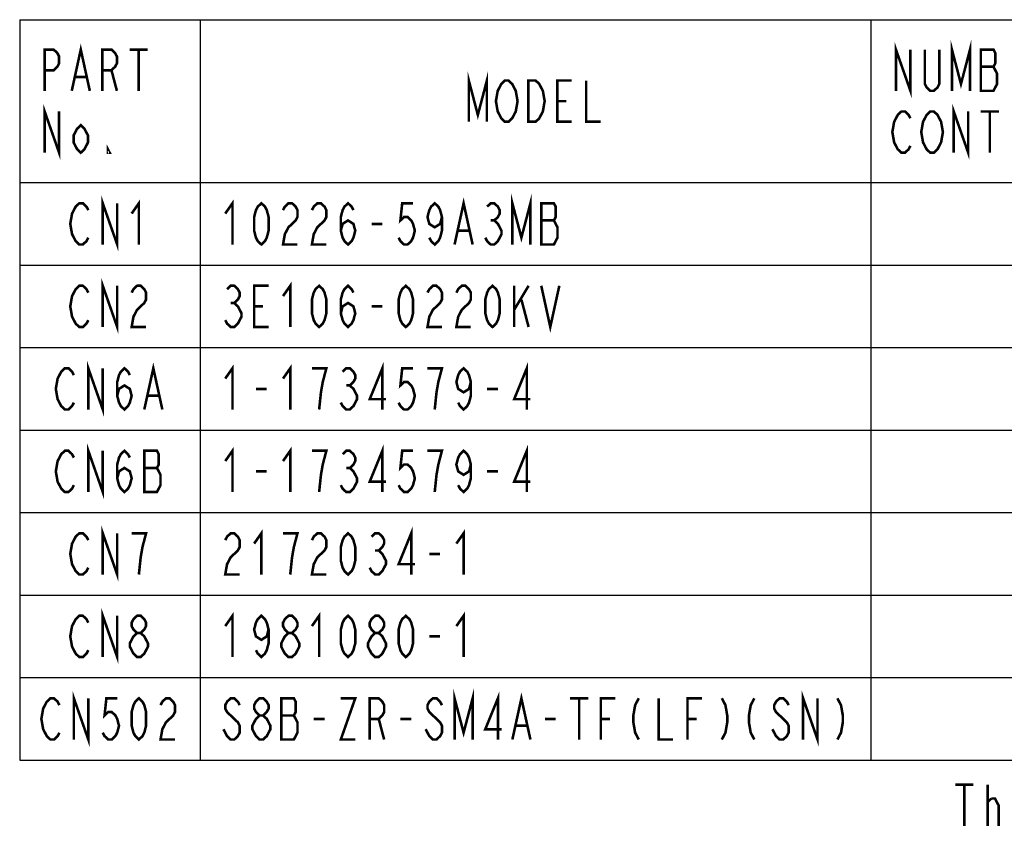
# Model space of a CAD drawing. Extents: x 60 to 814, y 62 to 540.
# Tile 2 of 25: x 234 to 387, y 76 to 202. Entities that reach past the tile are written whole.
import ezdxf

# ---------------------------------------------------------------- set-up
doc = ezdxf.new("R2010")
doc.units = 0
doc.header["$LTSCALE"] = 46.2
doc.layers.get('0').update_dxf_attribs({"linetype": 'CONTINUOUS'})
doc.layers.add('ALL_NOTE', color=7, linetype='CONTINUOUS')

msp = doc.modelspace()

# ---------------------------------------------------------------- linework, layer by layer
at = {"color": 2, "linetype": 'CONTINUOUS'}
for p, q in [((234.287, 201.741), (540.287, 201.741)), ((234.287, 201.741), (234.287, 86.861)), ((262.287, 201.741), (262.287, 86.861)), ((366.287, 201.741), (366.287, 86.861)), ((234.287, 176.461), (540.287, 176.461)), ((234.287, 163.661), (540.287, 163.661)), ((234.287, 150.861), (540.287, 150.861)), ((234.287, 138.061), (540.287, 138.061)), ((234.287, 125.261), (540.287, 125.261)), ((234.287, 112.461), (540.287, 112.461)), ((234.287, 99.661), (540.287, 99.661)), ((234.287, 86.861), (540.287, 86.861))]:
    msp.add_line(p, q, dxfattribs=at)
at = {"layer": 'ALL_NOTE', "color": 2, "linetype": 'CONTINUOUS', "const_width": 0.4}
for points in [[(378.839, 190.701), (378.839, 197.101), (380.239, 191.768), (381.639, 197.101), (381.639, 190.701)], [(238.159, 190.701), (238.159, 197.101), (239.559, 197.101), (240.119, 196.568), (240.399, 196.034), (240.399, 194.968), (240.119, 194.434), (239.559, 193.901), (238.159, 193.901)], [(242.359, 190.701), (243.759, 197.101), (245.159, 190.701)], [(247.119, 190.701), (247.119, 197.101), (248.519, 197.101), (249.079, 196.568), (249.359, 196.034), (249.359, 194.968), (249.079, 194.434), (248.519, 193.901), (247.119, 193.901)], [(251.319, 197.101), (254.119, 197.101)], [(252.719, 197.101), (252.719, 190.701)], [(370.159, 190.701), (370.159, 197.101), (372.399, 190.701), (372.399, 197.101)], [(376.879, 197.101), (376.879, 191.768), (376.599, 191.234), (376.039, 190.701), (375.479, 190.701), (374.919, 191.234), (374.639, 191.768), (374.639, 197.101)], [(383.319, 197.101), (383.319, 190.701), (385.279, 190.701), (385.559, 191.234), (385.839, 191.768), (385.839, 193.368), (385.559, 193.901), (385.279, 194.434), (385.559, 194.968), (385.559, 196.568), (385.279, 197.101), (383.319, 197.101)], [(248.519, 193.901), (249.359, 190.701)], [(383.319, 194.434), (385.279, 194.434)], [(242.919, 192.834), (244.599, 192.834)], [(303.927, 185.901), (303.927, 192.301), (305.327, 186.968), (306.727, 192.301), (306.727, 185.901)], [(310.927, 186.968), (310.647, 186.434), (310.087, 185.901), (309.527, 185.901), (308.967, 186.434), (308.687, 186.968), (308.407, 187.501), (308.127, 189.101), (308.407, 190.701), (308.687, 191.234), (308.967, 191.768), (309.527, 192.301), (310.087, 192.301), (310.647, 191.768), (310.927, 191.234), (311.207, 190.701), (311.487, 189.101), (311.207, 187.501), (310.927, 186.968)], [(313.167, 192.301), (314.287, 192.301), (314.847, 191.768), (315.127, 191.234), (315.407, 190.701), (315.687, 189.101), (315.407, 187.501), (315.127, 186.968), (314.847, 186.434), (314.287, 185.901), (313.167, 185.901), (313.167, 192.301)], [(319.887, 185.901), (317.647, 185.901), (317.647, 192.301), (319.887, 192.301)], [(322.127, 192.301), (322.127, 185.901), (324.367, 185.901)], [(238.159, 181.101), (238.159, 187.501), (240.399, 181.101), (240.399, 187.501)], [(317.647, 189.101), (319.047, 189.101)], [(379.119, 181.101), (379.119, 187.501), (381.359, 181.101), (381.359, 187.501)], [(372.399, 182.168), (372.119, 181.634), (371.559, 181.101), (370.999, 181.101), (370.439, 181.634), (370.159, 182.168), (369.879, 182.701), (369.599, 184.301), (369.879, 185.901), (370.159, 186.434), (370.439, 186.968), (370.999, 187.501), (371.559, 187.501), (372.119, 186.968), (372.399, 186.434)], [(376.879, 182.168), (376.599, 181.634), (376.039, 181.101), (375.479, 181.101), (374.919, 181.634), (374.639, 182.168), (374.359, 182.701), (374.079, 184.301), (374.359, 185.901), (374.639, 186.434), (374.919, 186.968), (375.479, 187.501), (376.039, 187.501), (376.599, 186.968), (376.879, 186.434), (377.159, 185.901), (377.439, 184.301), (377.159, 182.701), (376.879, 182.168)], [(383.319, 187.501), (386.119, 187.501)], [(384.719, 187.501), (384.719, 181.101)], [(244.879, 182.701), (244.319, 181.634), (243.759, 181.101), (243.199, 181.634), (242.639, 182.701), (242.639, 183.768), (243.199, 184.834), (243.759, 185.368), (244.319, 184.834), (244.879, 183.768), (244.879, 182.701)], [(248.239, 181.101), (247.959, 181.101), (247.959, 181.634), (248.239, 181.101)], [(247.167, 166.861), (247.167, 173.261), (249.407, 166.861), (249.407, 173.261)], [(301.719, 166.861), (303.119, 173.261), (304.519, 166.861)], [(310.679, 166.861), (310.679, 173.261), (312.079, 167.928), (313.479, 173.261), (313.479, 166.861)], [(244.927, 167.928), (244.647, 167.394), (244.087, 166.861), (243.527, 166.861), (242.967, 167.394), (242.687, 167.928), (242.407, 168.461), (242.127, 170.061), (242.407, 171.661), (242.687, 172.194), (242.967, 172.728), (243.527, 173.261), (244.087, 173.261), (244.647, 172.728), (244.927, 172.194)], [(251.647, 171.661), (252.767, 173.261), (252.767, 166.861)], [(266.159, 171.661), (267.279, 173.261), (267.279, 166.861)], [(271.759, 166.861), (271.199, 167.394), (270.919, 167.928), (270.639, 168.994), (270.639, 171.128), (270.919, 172.194), (271.199, 172.728), (271.759, 173.261), (272.319, 172.728), (272.599, 172.194), (272.879, 171.128), (272.879, 168.994), (272.599, 167.928), (272.319, 167.394), (271.759, 166.861)], [(275.119, 172.194), (275.399, 172.728), (275.959, 173.261), (276.519, 173.261), (277.079, 172.728), (277.359, 172.194), (277.359, 171.128), (277.079, 170.594), (276.519, 170.061), (275.959, 169.528), (275.399, 168.461), (275.119, 166.861), (277.359, 166.861)], [(279.599, 172.194), (279.879, 172.728), (280.439, 173.261), (280.999, 173.261), (281.559, 172.728), (281.839, 172.194), (281.839, 171.128), (281.559, 170.594), (280.999, 170.061), (280.439, 169.528), (279.879, 168.461), (279.599, 166.861), (281.839, 166.861)], [(284.079, 168.994), (284.359, 170.061), (285.199, 170.594), (286.039, 170.061), (286.319, 168.994), (286.039, 167.928), (285.759, 167.394), (285.199, 166.861), (284.639, 167.394), (284.359, 167.928), (284.079, 168.994), (284.079, 171.128), (284.359, 172.194), (284.639, 172.728), (285.199, 173.261), (285.759, 172.728), (286.039, 172.194)], [(295.279, 173.261), (293.599, 173.261), (293.319, 170.594), (293.879, 171.128), (294.439, 171.128), (294.999, 170.594), (295.279, 170.061), (295.559, 168.994), (295.279, 167.928), (294.999, 167.394), (294.439, 166.861), (293.879, 166.861), (293.319, 167.394), (293.039, 167.928)], [(299.759, 171.128), (299.479, 170.061), (298.639, 169.528), (297.799, 170.061), (297.519, 171.128), (297.799, 172.194), (298.079, 172.728), (298.639, 173.261), (299.199, 172.728), (299.479, 172.194), (299.759, 171.128), (299.759, 168.994), (299.479, 167.928), (299.199, 167.394), (298.639, 166.861), (298.079, 167.394), (297.799, 167.928)], [(306.759, 172.728), (307.319, 173.261), (307.879, 173.261), (308.439, 172.728), (308.719, 172.194), (308.719, 171.661), (308.439, 171.128), (307.879, 170.594), (308.439, 170.061), (308.719, 169.528), (308.999, 168.994), (308.999, 168.461), (308.719, 167.928), (308.439, 167.394), (307.879, 166.861), (307.319, 166.861), (306.759, 167.394), (306.479, 167.928)], [(315.159, 173.261), (315.159, 166.861), (317.119, 166.861), (317.399, 167.394), (317.679, 167.928), (317.679, 169.528), (317.399, 170.061), (317.119, 170.594), (317.399, 171.128), (317.399, 172.728), (317.119, 173.261), (315.159, 173.261)], [(288.839, 170.061), (290.519, 170.061)], [(307.319, 170.594), (307.879, 170.594)], [(315.159, 170.594), (317.119, 170.594)], [(302.279, 168.994), (303.959, 168.994)], [(244.927, 155.128), (244.647, 154.594), (244.087, 154.061), (243.527, 154.061), (242.967, 154.594), (242.687, 155.128), (242.407, 155.661), (242.127, 157.261), (242.407, 158.861), (242.687, 159.394), (242.967, 159.928), (243.527, 160.461), (244.087, 160.461), (244.647, 159.928), (244.927, 159.394)], [(247.167, 154.061), (247.167, 160.461), (249.407, 154.061), (249.407, 160.461)], [(251.647, 159.394), (251.927, 159.928), (252.487, 160.461), (253.047, 160.461), (253.607, 159.928), (253.887, 159.394), (253.887, 158.328), (253.607, 157.794), (253.047, 157.261), (252.487, 156.728), (251.927, 155.661), (251.647, 154.061), (253.887, 154.061)], [(266.439, 159.928), (266.999, 160.461), (267.559, 160.461), (268.119, 159.928), (268.399, 159.394), (268.399, 158.861), (268.119, 158.328), (267.559, 157.794), (268.119, 157.261), (268.399, 156.728), (268.679, 156.194), (268.679, 155.661), (268.399, 155.128), (268.119, 154.594), (267.559, 154.061), (266.999, 154.061), (266.439, 154.594), (266.159, 155.128)], [(272.879, 154.061), (270.639, 154.061), (270.639, 160.461), (272.879, 160.461)], [(275.119, 158.861), (276.239, 160.461), (276.239, 154.061)], [(280.719, 154.061), (280.159, 154.594), (279.879, 155.128), (279.599, 156.194), (279.599, 158.328), (279.879, 159.394), (280.159, 159.928), (280.719, 160.461), (281.279, 159.928), (281.559, 159.394), (281.839, 158.328), (281.839, 156.194), (281.559, 155.128), (281.279, 154.594), (280.719, 154.061)], [(284.079, 156.194), (284.359, 157.261), (285.199, 157.794), (286.039, 157.261), (286.319, 156.194), (286.039, 155.128), (285.759, 154.594), (285.199, 154.061), (284.639, 154.594), (284.359, 155.128), (284.079, 156.194), (284.079, 158.328), (284.359, 159.394), (284.639, 159.928), (285.199, 160.461), (285.759, 159.928), (286.039, 159.394)], [(294.159, 154.061), (293.599, 154.594), (293.319, 155.128), (293.039, 156.194), (293.039, 158.328), (293.319, 159.394), (293.599, 159.928), (294.159, 160.461), (294.719, 159.928), (294.999, 159.394), (295.279, 158.328), (295.279, 156.194), (294.999, 155.128), (294.719, 154.594), (294.159, 154.061)], [(297.519, 159.394), (297.799, 159.928), (298.359, 160.461), (298.919, 160.461), (299.479, 159.928), (299.759, 159.394), (299.759, 158.328), (299.479, 157.794), (298.919, 157.261), (298.359, 156.728), (297.799, 155.661), (297.519, 154.061), (299.759, 154.061)], [(301.999, 159.394), (302.279, 159.928), (302.839, 160.461), (303.399, 160.461), (303.959, 159.928), (304.239, 159.394), (304.239, 158.328), (303.959, 157.794), (303.399, 157.261), (302.839, 156.728), (302.279, 155.661), (301.999, 154.061), (304.239, 154.061)], [(307.599, 154.061), (307.039, 154.594), (306.759, 155.128), (306.479, 156.194), (306.479, 158.328), (306.759, 159.394), (307.039, 159.928), (307.599, 160.461), (308.159, 159.928), (308.439, 159.394), (308.719, 158.328), (308.719, 156.194), (308.439, 155.128), (308.159, 154.594), (307.599, 154.061)], [(310.959, 160.461), (310.959, 154.061)], [(310.959, 156.728), (313.199, 160.461)], [(315.159, 160.461), (316.559, 154.061), (317.959, 160.461)], [(266.999, 157.794), (267.559, 157.794)], [(270.639, 157.261), (272.039, 157.261)], [(288.839, 157.261), (290.519, 157.261)], [(312.079, 158.328), (313.199, 154.061)], [(244.927, 141.261), (244.927, 147.661), (247.167, 141.261), (247.167, 147.661)], [(253.607, 141.261), (255.007, 147.661), (256.407, 141.261)], [(266.159, 146.061), (267.279, 147.661), (267.279, 141.261)], [(275.119, 146.061), (276.239, 147.661), (276.239, 141.261)], [(290.519, 141.261), (290.519, 147.661), (288.559, 142.861), (291.079, 142.861)], [(312.919, 141.261), (312.919, 147.661), (310.959, 142.861), (313.479, 142.861)], [(242.687, 142.328), (242.407, 141.794), (241.847, 141.261), (241.287, 141.261), (240.727, 141.794), (240.447, 142.328), (240.167, 142.861), (239.887, 144.461), (240.167, 146.061), (240.447, 146.594), (240.727, 147.128), (241.287, 147.661), (241.847, 147.661), (242.407, 147.128), (242.687, 146.594)], [(249.407, 143.394), (249.687, 144.461), (250.527, 144.994), (251.367, 144.461), (251.647, 143.394), (251.367, 142.328), (251.087, 141.794), (250.527, 141.261), (249.967, 141.794), (249.687, 142.328), (249.407, 143.394), (249.407, 145.528), (249.687, 146.594), (249.967, 147.128), (250.527, 147.661), (251.087, 147.128), (251.367, 146.594)], [(280.719, 141.261), (280.999, 143.928), (281.279, 145.528), (281.559, 146.594), (281.839, 147.661), (279.599, 147.661)], [(284.359, 147.128), (284.919, 147.661), (285.479, 147.661), (286.039, 147.128), (286.319, 146.594), (286.319, 146.061), (286.039, 145.528), (285.479, 144.994), (286.039, 144.461), (286.319, 143.928), (286.599, 143.394), (286.599, 142.861), (286.319, 142.328), (286.039, 141.794), (285.479, 141.261), (284.919, 141.261), (284.359, 141.794), (284.079, 142.328)], [(295.279, 147.661), (293.599, 147.661), (293.319, 144.994), (293.879, 145.528), (294.439, 145.528), (294.999, 144.994), (295.279, 144.461), (295.559, 143.394), (295.279, 142.328), (294.999, 141.794), (294.439, 141.261), (293.879, 141.261), (293.319, 141.794), (293.039, 142.328)], [(298.639, 141.261), (298.919, 143.928), (299.199, 145.528), (299.479, 146.594), (299.759, 147.661), (297.519, 147.661)], [(304.239, 145.528), (303.959, 144.461), (303.119, 143.928), (302.279, 144.461), (301.999, 145.528), (302.279, 146.594), (302.559, 147.128), (303.119, 147.661), (303.679, 147.128), (303.959, 146.594), (304.239, 145.528), (304.239, 143.394), (303.959, 142.328), (303.679, 141.794), (303.119, 141.261), (302.559, 141.794), (302.279, 142.328)], [(284.919, 144.994), (285.479, 144.994)], [(254.167, 143.394), (255.847, 143.394)], [(270.919, 144.461), (272.599, 144.461)], [(306.759, 144.461), (308.439, 144.461)], [(244.927, 128.461), (244.927, 134.861), (247.167, 128.461), (247.167, 134.861)], [(290.519, 128.461), (290.519, 134.861), (288.559, 130.061), (291.079, 130.061)], [(312.919, 128.461), (312.919, 134.861), (310.959, 130.061), (313.479, 130.061)], [(242.687, 129.528), (242.407, 128.994), (241.847, 128.461), (241.287, 128.461), (240.727, 128.994), (240.447, 129.528), (240.167, 130.061), (239.887, 131.661), (240.167, 133.261), (240.447, 133.794), (240.727, 134.328), (241.287, 134.861), (241.847, 134.861), (242.407, 134.328), (242.687, 133.794)], [(249.407, 130.594), (249.687, 131.661), (250.527, 132.194), (251.367, 131.661), (251.647, 130.594), (251.367, 129.528), (251.087, 128.994), (250.527, 128.461), (249.967, 128.994), (249.687, 129.528), (249.407, 130.594), (249.407, 132.728), (249.687, 133.794), (249.967, 134.328), (250.527, 134.861), (251.087, 134.328), (251.367, 133.794)], [(253.607, 134.861), (253.607, 128.461), (255.567, 128.461), (255.847, 128.994), (256.127, 129.528), (256.127, 131.128), (255.847, 131.661), (255.567, 132.194), (255.847, 132.728), (255.847, 134.328), (255.567, 134.861), (253.607, 134.861)], [(266.159, 133.261), (267.279, 134.861), (267.279, 128.461)], [(275.119, 133.261), (276.239, 134.861), (276.239, 128.461)], [(280.719, 128.461), (280.999, 131.128), (281.279, 132.728), (281.559, 133.794), (281.839, 134.861), (279.599, 134.861)], [(284.359, 134.328), (284.919, 134.861), (285.479, 134.861), (286.039, 134.328), (286.319, 133.794), (286.319, 133.261), (286.039, 132.728), (285.479, 132.194), (286.039, 131.661), (286.319, 131.128), (286.599, 130.594), (286.599, 130.061), (286.319, 129.528), (286.039, 128.994), (285.479, 128.461), (284.919, 128.461), (284.359, 128.994), (284.079, 129.528)], [(295.279, 134.861), (293.599, 134.861), (293.319, 132.194), (293.879, 132.728), (294.439, 132.728), (294.999, 132.194), (295.279, 131.661), (295.559, 130.594), (295.279, 129.528), (294.999, 128.994), (294.439, 128.461), (293.879, 128.461), (293.319, 128.994), (293.039, 129.528)], [(298.639, 128.461), (298.919, 131.128), (299.199, 132.728), (299.479, 133.794), (299.759, 134.861), (297.519, 134.861)], [(304.239, 132.728), (303.959, 131.661), (303.119, 131.128), (302.279, 131.661), (301.999, 132.728), (302.279, 133.794), (302.559, 134.328), (303.119, 134.861), (303.679, 134.328), (303.959, 133.794), (304.239, 132.728), (304.239, 130.594), (303.959, 129.528), (303.679, 128.994), (303.119, 128.461), (302.559, 128.994), (302.279, 129.528)], [(253.607, 132.194), (255.567, 132.194)], [(270.919, 131.661), (272.599, 131.661)], [(284.919, 132.194), (285.479, 132.194)], [(306.759, 131.661), (308.439, 131.661)], [(244.927, 116.728), (244.647, 116.194), (244.087, 115.661), (243.527, 115.661), (242.967, 116.194), (242.687, 116.728), (242.407, 117.261), (242.127, 118.861), (242.407, 120.461), (242.687, 120.994), (242.967, 121.528), (243.527, 122.061), (244.087, 122.061), (244.647, 121.528), (244.927, 120.994)], [(247.167, 115.661), (247.167, 122.061), (249.407, 115.661), (249.407, 122.061)], [(252.767, 115.661), (253.047, 118.328), (253.327, 119.928), (253.607, 120.994), (253.887, 122.061), (251.647, 122.061)], [(266.159, 120.994), (266.439, 121.528), (266.999, 122.061), (267.559, 122.061), (268.119, 121.528), (268.399, 120.994), (268.399, 119.928), (268.119, 119.394), (267.559, 118.861), (266.999, 118.328), (266.439, 117.261), (266.159, 115.661), (268.399, 115.661)], [(270.639, 120.461), (271.759, 122.061), (271.759, 115.661)], [(276.239, 115.661), (276.519, 118.328), (276.799, 119.928), (277.079, 120.994), (277.359, 122.061), (275.119, 122.061)], [(279.599, 120.994), (279.879, 121.528), (280.439, 122.061), (280.999, 122.061), (281.559, 121.528), (281.839, 120.994), (281.839, 119.928), (281.559, 119.394), (280.999, 118.861), (280.439, 118.328), (279.879, 117.261), (279.599, 115.661), (281.839, 115.661)], [(285.199, 115.661), (284.639, 116.194), (284.359, 116.728), (284.079, 117.794), (284.079, 119.928), (284.359, 120.994), (284.639, 121.528), (285.199, 122.061), (285.759, 121.528), (286.039, 120.994), (286.319, 119.928), (286.319, 117.794), (286.039, 116.728), (285.759, 116.194), (285.199, 115.661)], [(288.839, 121.528), (289.399, 122.061), (289.959, 122.061), (290.519, 121.528), (290.799, 120.994), (290.799, 120.461), (290.519, 119.928), (289.959, 119.394), (290.519, 118.861), (290.799, 118.328), (291.079, 117.794), (291.079, 117.261), (290.799, 116.728), (290.519, 116.194), (289.959, 115.661), (289.399, 115.661), (288.839, 116.194), (288.559, 116.728)], [(294.999, 115.661), (294.999, 122.061), (293.039, 117.261), (295.559, 117.261)], [(301.999, 120.461), (303.119, 122.061), (303.119, 115.661)], [(289.399, 119.394), (289.959, 119.394)], [(297.799, 118.861), (299.479, 118.861)], [(247.167, 102.861), (247.167, 109.261), (249.407, 102.861), (249.407, 109.261)], [(244.927, 103.928), (244.647, 103.394), (244.087, 102.861), (243.527, 102.861), (242.967, 103.394), (242.687, 103.928), (242.407, 104.461), (242.127, 106.061), (242.407, 107.661), (242.687, 108.194), (242.967, 108.728), (243.527, 109.261), (244.087, 109.261), (244.647, 108.728), (244.927, 108.194)], [(252.487, 106.594), (251.927, 107.128), (251.647, 107.661), (251.647, 108.194), (251.927, 108.728), (252.487, 109.261), (253.047, 109.261), (253.607, 108.728), (253.887, 108.194), (253.887, 107.661), (253.607, 107.128), (253.047, 106.594)], [(266.159, 107.661), (267.279, 109.261), (267.279, 102.861)], [(272.879, 107.128), (272.599, 106.061), (271.759, 105.528), (270.919, 106.061), (270.639, 107.128), (270.919, 108.194), (271.199, 108.728), (271.759, 109.261), (272.319, 108.728), (272.599, 108.194), (272.879, 107.128), (272.879, 104.994), (272.599, 103.928), (272.319, 103.394), (271.759, 102.861), (271.199, 103.394), (270.919, 103.928)], [(275.959, 106.594), (275.399, 107.128), (275.119, 107.661), (275.119, 108.194), (275.399, 108.728), (275.959, 109.261), (276.519, 109.261), (277.079, 108.728), (277.359, 108.194), (277.359, 107.661), (277.079, 107.128), (276.519, 106.594)], [(279.599, 107.661), (280.719, 109.261), (280.719, 102.861)], [(285.199, 102.861), (284.639, 103.394), (284.359, 103.928), (284.079, 104.994), (284.079, 107.128), (284.359, 108.194), (284.639, 108.728), (285.199, 109.261), (285.759, 108.728), (286.039, 108.194), (286.319, 107.128), (286.319, 104.994), (286.039, 103.928), (285.759, 103.394), (285.199, 102.861)], [(289.399, 106.594), (288.839, 107.128), (288.559, 107.661), (288.559, 108.194), (288.839, 108.728), (289.399, 109.261), (289.959, 109.261), (290.519, 108.728), (290.799, 108.194), (290.799, 107.661), (290.519, 107.128), (289.959, 106.594)], [(294.159, 102.861), (293.599, 103.394), (293.319, 103.928), (293.039, 104.994), (293.039, 107.128), (293.319, 108.194), (293.599, 108.728), (294.159, 109.261), (294.719, 108.728), (294.999, 108.194), (295.279, 107.128), (295.279, 104.994), (294.999, 103.928), (294.719, 103.394), (294.159, 102.861)], [(301.999, 107.661), (303.119, 109.261), (303.119, 102.861)], [(252.487, 102.861), (251.927, 103.394), (251.647, 103.928), (251.367, 104.461), (251.367, 104.994), (251.647, 105.528), (251.927, 106.061), (252.487, 106.594), (253.047, 106.594), (253.607, 106.061), (253.887, 105.528), (254.167, 104.994), (254.167, 104.461), (253.887, 103.928), (253.607, 103.394), (253.047, 102.861), (252.487, 102.861)], [(275.959, 102.861), (275.399, 103.394), (275.119, 103.928), (274.839, 104.461), (274.839, 104.994), (275.119, 105.528), (275.399, 106.061), (275.959, 106.594), (276.519, 106.594), (277.079, 106.061), (277.359, 105.528), (277.639, 104.994), (277.639, 104.461), (277.359, 103.928), (277.079, 103.394), (276.519, 102.861), (275.959, 102.861)], [(289.399, 102.861), (288.839, 103.394), (288.559, 103.928), (288.279, 104.461), (288.279, 104.994), (288.559, 105.528), (288.839, 106.061), (289.399, 106.594), (289.959, 106.594), (290.519, 106.061), (290.799, 105.528), (291.079, 104.994), (291.079, 104.461), (290.799, 103.928), (290.519, 103.394), (289.959, 102.861), (289.399, 102.861)], [(297.799, 106.061), (299.479, 106.061)], [(301.719, 90.061), (301.719, 96.461), (303.119, 91.128), (304.519, 96.461), (304.519, 90.061)], [(240.447, 91.128), (240.167, 90.594), (239.607, 90.061), (239.047, 90.061), (238.487, 90.594), (238.207, 91.128), (237.927, 91.661), (237.647, 93.261), (237.927, 94.861), (238.207, 95.394), (238.487, 95.928), (239.047, 96.461), (239.607, 96.461), (240.167, 95.928), (240.447, 95.394)], [(242.687, 90.061), (242.687, 96.461), (244.927, 90.061), (244.927, 96.461)], [(249.407, 96.461), (247.727, 96.461), (247.447, 93.794), (248.007, 94.328), (248.567, 94.328), (249.127, 93.794), (249.407, 93.261), (249.687, 92.194), (249.407, 91.128), (249.127, 90.594), (248.567, 90.061), (248.007, 90.061), (247.447, 90.594), (247.167, 91.128)], [(252.767, 90.061), (252.207, 90.594), (251.927, 91.128), (251.647, 92.194), (251.647, 94.328), (251.927, 95.394), (252.207, 95.928), (252.767, 96.461), (253.327, 95.928), (253.607, 95.394), (253.887, 94.328), (253.887, 92.194), (253.607, 91.128), (253.327, 90.594), (252.767, 90.061)], [(256.127, 95.394), (256.407, 95.928), (256.967, 96.461), (257.527, 96.461), (258.087, 95.928), (258.367, 95.394), (258.367, 94.328), (258.087, 93.794), (257.527, 93.261), (256.967, 92.728), (256.407, 91.661), (256.127, 90.061), (258.367, 90.061)], [(268.399, 95.394), (268.119, 95.928), (267.559, 96.461), (266.999, 96.461), (266.439, 95.928), (266.159, 95.394), (266.159, 94.861), (266.439, 94.328), (266.999, 93.794), (267.559, 93.261), (268.119, 92.728), (268.399, 92.194), (268.399, 91.128), (268.119, 90.594), (267.559, 90.061), (266.999, 90.061), (266.439, 90.594), (266.159, 91.128), (265.879, 91.661)], [(271.479, 93.794), (270.919, 94.328), (270.639, 94.861), (270.639, 95.394), (270.919, 95.928), (271.479, 96.461), (272.039, 96.461), (272.599, 95.928), (272.879, 95.394), (272.879, 94.861), (272.599, 94.328), (272.039, 93.794)], [(274.839, 96.461), (274.839, 90.061), (276.799, 90.061), (277.079, 90.594), (277.359, 91.128), (277.359, 92.728), (277.079, 93.261), (276.799, 93.794), (277.079, 94.328), (277.079, 95.928), (276.799, 96.461), (274.839, 96.461)], [(284.079, 96.461), (286.319, 96.461), (284.079, 90.061), (286.319, 90.061)], [(288.559, 90.061), (288.559, 96.461), (289.959, 96.461), (290.519, 95.928), (290.799, 95.394), (290.799, 94.328), (290.519, 93.794), (289.959, 93.261), (288.559, 93.261)], [(299.759, 95.394), (299.479, 95.928), (298.919, 96.461), (298.359, 96.461), (297.799, 95.928), (297.519, 95.394), (297.519, 94.861), (297.799, 94.328), (298.359, 93.794), (298.919, 93.261), (299.479, 92.728), (299.759, 92.194), (299.759, 91.128), (299.479, 90.594), (298.919, 90.061), (298.359, 90.061), (297.799, 90.594), (297.519, 91.128), (297.239, 91.661)], [(308.439, 90.061), (308.439, 96.461), (306.479, 91.661), (308.999, 91.661)], [(310.679, 90.061), (312.079, 96.461), (313.479, 90.061)], [(319.639, 96.461), (322.439, 96.461)], [(321.039, 96.461), (321.039, 90.061)], [(324.399, 90.061), (324.399, 96.461), (326.639, 96.461)], [(330.279, 96.461), (329.719, 95.394), (329.439, 93.794), (329.439, 92.728), (329.719, 91.128), (330.279, 90.061)], [(333.359, 96.461), (333.359, 90.061), (335.599, 90.061)], [(337.839, 90.061), (337.839, 96.461), (340.079, 96.461)], [(343.159, 96.461), (343.719, 95.394), (343.999, 93.794), (343.999, 92.728), (343.719, 91.128), (343.159, 90.061)], [(348.199, 96.461), (347.639, 95.394), (347.359, 93.794), (347.359, 92.728), (347.639, 91.128), (348.199, 90.061)], [(353.519, 95.394), (353.239, 95.928), (352.679, 96.461), (352.119, 96.461), (351.559, 95.928), (351.279, 95.394), (351.279, 94.861), (351.559, 94.328), (352.119, 93.794), (352.679, 93.261), (353.239, 92.728), (353.519, 92.194), (353.519, 91.128), (353.239, 90.594), (352.679, 90.061), (352.119, 90.061), (351.559, 90.594), (351.279, 91.128), (350.999, 91.661)], [(355.759, 90.061), (355.759, 96.461), (357.999, 90.061), (357.999, 96.461)], [(361.079, 96.461), (361.639, 95.394), (361.919, 93.794), (361.919, 92.728), (361.639, 91.128), (361.079, 90.061)], [(271.479, 90.061), (270.919, 90.594), (270.639, 91.128), (270.359, 91.661), (270.359, 92.194), (270.639, 92.728), (270.919, 93.261), (271.479, 93.794), (272.039, 93.794), (272.599, 93.261), (272.879, 92.728), (273.159, 92.194), (273.159, 91.661), (272.879, 91.128), (272.599, 90.594), (272.039, 90.061), (271.479, 90.061)], [(274.839, 93.794), (276.799, 93.794)], [(279.879, 93.261), (281.559, 93.261)], [(289.959, 93.261), (290.799, 90.061)], [(293.319, 93.261), (294.999, 93.261)], [(315.719, 93.261), (317.399, 93.261)], [(324.399, 93.261), (325.799, 93.261)], [(337.839, 93.261), (339.239, 93.261)], [(311.239, 92.194), (312.919, 92.194)], [(379.35, 83.041), (382.15, 83.041)], [(380.75, 83.041), (380.75, 76.641)], [(384.39, 76.641), (384.39, 83.041)], [(384.39, 80.375), (384.95, 80.908)], [(384.95, 80.908), (385.51, 80.908), (386.07, 79.841), (386.07, 76.641)]]:
    msp.add_lwpolyline(points, dxfattribs=at)

doc.saveas('drawing.dxf')
